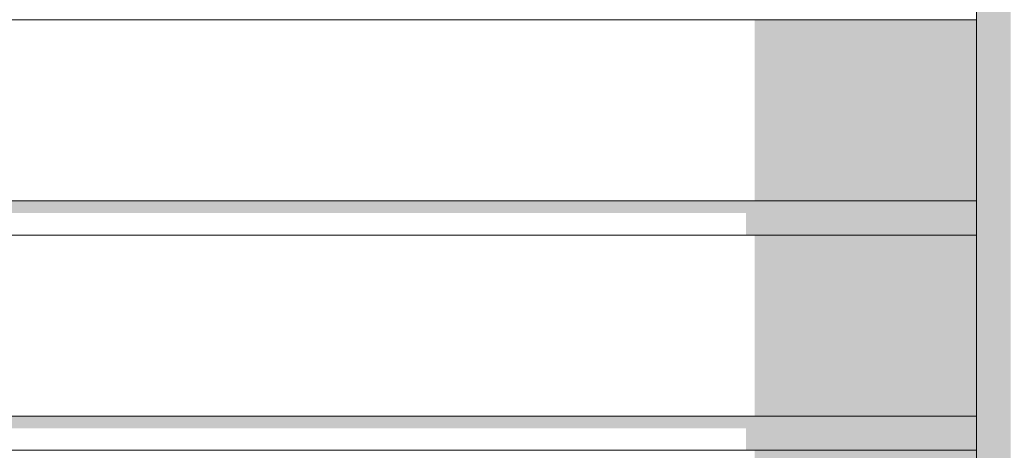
# Model space of a CAD drawing. Header units: millimetres. Extents: x 11 to 55443, y -2 to 19464.
# Tile 32 of 135: x 17155 to 17731, y 11096 to 11348. Entities that reach past the tile are written whole.
import ezdxf

# ---------------------------------------------------------------- set-up
doc = ezdxf.new("R2010")
doc.units = ezdxf.units.MM
doc.header["$MEASUREMENT"] = 0
doc.linetypes.add('Wipeout_Contour', pattern=[1000, 0, -1000])
doc.layers.add('Nowe_Drzwi Archicad', color=7, linetype='Continuous')
doc.layers.add('Nowe_Drzwi Archicad_Nr_pióra__101', color=252, linetype='Continuous', lineweight=5)
doc.layers.add('Nowe_Drzwi Archicad_Nr_pióra__81', color=7, linetype='Continuous', lineweight=13)

# ---------------------------------------------------------------- blocks, each defined once
blk = doc.blocks.new('ElemPrzekroju_2_1', base_point=(7287.15, 10853.98))
at = {"color": 254, "linetype": 'Wipeout_Contour', "lineweight": 0, "ltscale": 87836.734555}
blk.add_wipeout([(17735.22, 10853.98), (17735.22, 14853.98), (17727.72, 14846.48), (17727.72, 10853.98)], dxfattribs=at).dxf.layer = 'Nowe_Drzwi Archicad'
at = {"color": 254, "linetype": 'Wipeout_Contour', "lineweight": 0, "ltscale": 78642.727804}
blk.add_wipeout([(14505.22, 11241.98), (14505.22, 11221.98), (17715.22, 11221.98), (17715.22, 11241.98)], dxfattribs=at).dxf.layer = 'Nowe_Drzwi Archicad'
at = {"color": 254, "linetype": 'Wipeout_Contour', "lineweight": 0, "ltscale": 78354.587843}
blk.add_wipeout([(14505.22, 11115.98), (14505.22, 11095.98), (17715.22, 11095.98), (17715.22, 11115.98)], dxfattribs=at).dxf.layer = 'Nowe_Drzwi Archicad'
at = {"layer": 'Nowe_Drzwi Archicad', "linetype": 'Continuous', "lineweight": 0, "true_color": 0x000000}
blk.add_hatch(color=18, dxfattribs=at).paths.add_polyline_path([(17735.22, 10853.98), (17735.22, 14853.98), (17727.72, 14846.48), (17727.72, 10853.98)])
at = {"color": 254, "linetype": 'Wipeout_Contour', "lineweight": 0, "ltscale": 78787.791214}
blk.add_wipeout([(14505.22, 11347.98), (14505.22, 11241.98), (17715.22, 11241.98), (17715.22, 11347.98)], dxfattribs=at).dxf.layer = 'Nowe_Drzwi Archicad'
at = {"color": 254, "linetype": 'Wipeout_Contour', "lineweight": 0, "ltscale": 78498.56946}
blk.add_wipeout([(14505.22, 11221.98), (14505.22, 11115.98), (17715.22, 11115.98), (17715.22, 11221.98)], dxfattribs=at).dxf.layer = 'Nowe_Drzwi Archicad'
at = {"color": 254, "linetype": 'Wipeout_Contour', "lineweight": 0, "ltscale": 87791.503384}
blk.add_wipeout([(17715.22, 10853.98), (17727.72, 10853.98), (17727.72, 14846.48), (17715.22, 14833.98)], dxfattribs=at).dxf.layer = 'Nowe_Drzwi Archicad'
at = {"layer": 'Nowe_Drzwi Archicad', "linetype": 'Continuous', "lineweight": 0, "true_color": 0x000000}
for points in [[(17715.22, 10853.98), (17727.72, 10853.98), (17727.72, 14846.48), (17715.22, 14833.98)], [(17585.22, 11347.98), (17585.22, 11241.98), (17715.22, 11241.98), (17715.22, 11347.98)], [(17715.22, 11241.98), (14505.22, 11241.98), (14505.22, 11234.91), (17580.22, 11234.91), (17580.22, 11221.98), (17715.22, 11221.98)], [(17585.22, 11221.98), (17585.22, 11115.98), (17715.22, 11115.98), (17715.22, 11221.98)], [(17715.22, 11115.98), (14505.22, 11115.98), (14505.22, 11108.91), (17580.22, 11108.91), (17580.22, 11095.98), (17715.22, 11095.98)], [(17585.22, 11095.98), (17585.22, 10989.98), (17715.22, 10989.98), (17715.22, 11095.98)]]:
    blk.add_hatch(color=18, dxfattribs=at).paths.add_polyline_path(points)
at = {"layer": 'Nowe_Drzwi Archicad_Nr_pióra__101', "color": 252, "linetype": 'Continuous', "lineweight": 5}
for p, q in [((17715.22, 11347.98), (17715.22, 11367.98)), ((17715.22, 11241.98), (17715.22, 11347.98)), ((17715.22, 11221.98), (17715.22, 11241.98)), ((17715.22, 11115.98), (17715.22, 11221.98)), ((17715.22, 11095.98), (17715.22, 11115.98)), ((17715.22, 10989.98), (17715.22, 11095.98))]:
    blk.add_line(p, q, dxfattribs=at)
at = {"layer": 'Nowe_Drzwi Archicad_Nr_pióra__81', "color": 7, "linetype": 'Continuous', "lineweight": 13}
for p, q in [((17715.22, 11347.98), (14505.22, 11347.98)), ((14505.22, 11241.98), (17715.22, 11241.98)), ((17715.22, 11221.98), (14505.22, 11221.98)), ((14505.22, 11115.98), (17715.22, 11115.98)), ((17715.22, 11095.98), (14505.22, 11095.98))]:
    blk.add_line(p, q, dxfattribs=at)

msp = doc.modelspace()

# ---------------------------------------------------------------- block references
at = {"layer": 'Nowe_Drzwi Archicad', "lineweight": 0}
msp.add_blockref('ElemPrzekroju_2_1', (7287.15, 10853.98), dxfattribs=at)

doc.saveas('drawing.dxf')
